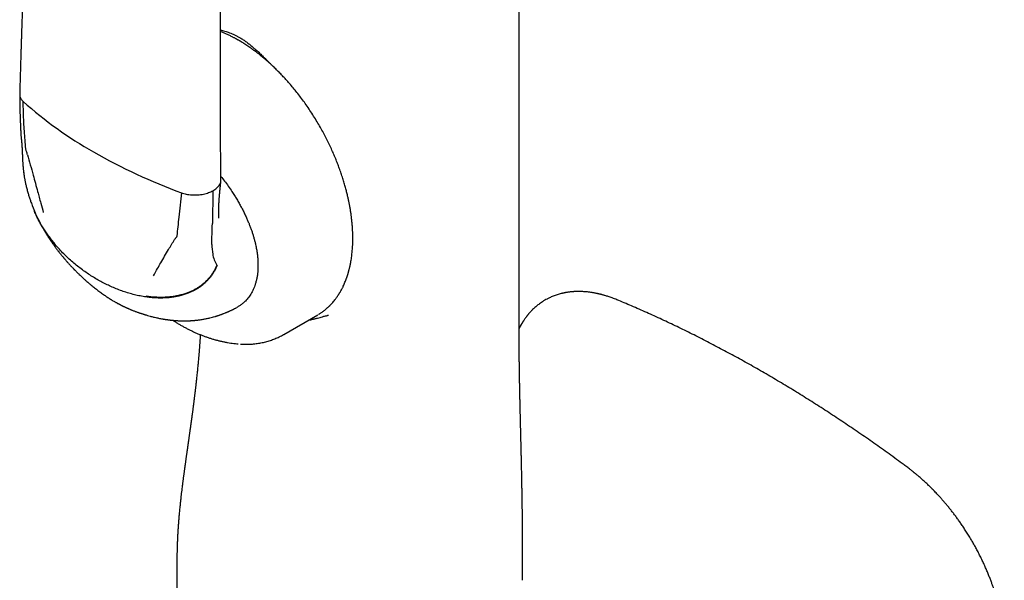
# Model space of a CAD drawing. Header units: millimetres. Extents: x 8 to 856, y 12 to 776.
# Tile 22 of 30: x 787 to 855, y 214 to 253. Entities that reach past the tile are written whole.
import ezdxf

# ---------------------------------------------------------------- set-up
doc = ezdxf.new("R2010")
doc.units = ezdxf.units.MM

msp = doc.modelspace()

# ---------------------------------------------------------------- linework, layer by layer
at = {"color": 7, "linetype": 'Continuous', "lineweight": 30}
for p, q in [((787.355, 244.968), (787.355, 244.962)), ((787.543, 242.436), (787.541, 242.452)), ((800.539, 241.209), (800.498, 238.95)), ((800.471, 237.512), (800.494, 238.744)), ((800.494, 238.744), (800.498, 238.95)), ((805.402, 231.338), (807.735, 232.685)), ((807.086, 232.31), (807.237, 232.346)), ((802.269, 230.689), (802.274, 230.689)), ((798.065, 214.619), (798.065, 212.575))]:
    msp.add_line(p, q, dxfattribs=at)
at = {"color": 7, "linetype": 'Continuous', "lineweight": 30, "flags": 128}
msp.add_lwpolyline([(821.567, 234.088), (821.567, 278.468), (821.567, 331.583)], dxfattribs=at)
at = {"color": 7, "linetype": 'Continuous', "lineweight": 30}
for centre, radius, start, end in [((806.253, 268.327), 28.14, 228.23124, 240.36182), ((811.902, 278.108), 39.435, 240.25704, 249.94009), ((803.78, 237.433), 3.31, 178.63331, 189.98337), ((802.642, 237.211), 2.151, 189.43079, 211.20156)]:
    msp.add_arc(centre, radius, start, end, dxfattribs=at)
for points, knots in [([(788.033, 267.14), (788.025, 266.998), (788.011, 266.719), (787.99, 266.309), (787.97, 265.915), (787.951, 265.54), (787.933, 265.183), (787.916, 264.844), (787.901, 264.532), (787.887, 264.246), (787.874, 263.984), (787.862, 263.738), (787.851, 263.507), (787.841, 263.292), (787.832, 263.092), (787.823, 262.907), (787.815, 262.731), (787.807, 262.559), (787.799, 262.387), (787.791, 262.214), (787.773, 261.823), (787.745, 261.203), (787.708, 260.352), (787.671, 259.491), (787.635, 258.627), (787.605, 257.888), (787.58, 257.273), (787.561, 256.781), (787.542, 256.29), (787.523, 255.8), (787.506, 255.319), (787.489, 254.853), (787.472, 254.405), (787.457, 253.972), (787.446, 253.645), (787.438, 253.417), (787.433, 253.278), (787.428, 253.128), (787.422, 252.966), (787.417, 252.792), (787.41, 252.605), (787.403, 252.399), (787.396, 252.173), (787.388, 251.926), (787.379, 251.664), (787.371, 251.387), (787.361, 251.096), (787.352, 250.79), (787.342, 250.469), (787.332, 250.133), (787.321, 249.783), (787.311, 249.42), (787.3, 249.046), (787.289, 248.659), (787.278, 248.258), (787.27, 247.986), (787.266, 247.848)], [0, 0, 0, 0, 0.021836, 0.043073, 0.063363, 0.082707, 0.101103, 0.118554, 0.135058, 0.149355, 0.162856, 0.175562, 0.187473, 0.198588, 0.208908, 0.218432, 0.227304, 0.236145, 0.245027, 0.25395, 0.262914, 0.305727, 0.350088, 0.394792, 0.439496, 0.484199, 0.509688, 0.535177, 0.560666, 0.586155, 0.611439, 0.635507, 0.658784, 0.68127, 0.702964, 0.709746, 0.7169, 0.72469, 0.733115, 0.742176, 0.751872, 0.762205, 0.774305, 0.787174, 0.800813, 0.81522, 0.830397, 0.846344, 0.863059, 0.880544, 0.898798, 0.917821, 0.937253, 0.957426, 0.978342, 1, 1, 1, 1]), ([(801.085, 241.939), (801.083, 242.075), (801.081, 242.342), (801.077, 242.735), (801.074, 243.111), (801.071, 243.471), (801.068, 243.815), (801.066, 244.142), (801.064, 244.453), (801.062, 244.752), (801.06, 245.038), (801.059, 245.311), (801.057, 245.566), (801.056, 245.803), (801.055, 246.022), (801.054, 246.295), (801.053, 246.63), (801.051, 247.034), (801.05, 247.442), (801.049, 247.855), (801.048, 248.445), (801.047, 249.214), (801.047, 250.159), (801.049, 251.105), (801.051, 252.004), (801.054, 252.856), (801.058, 253.66), (801.063, 254.465), (801.069, 255.271), (801.075, 256.079), (801.082, 256.825), (801.089, 257.509), (801.095, 258.005), (801.099, 258.379), (801.102, 258.631), (801.105, 258.893), (801.109, 259.171), (801.112, 259.468), (801.117, 259.784), (801.121, 260.117), (801.126, 260.468), (801.131, 260.836), (801.137, 261.221), (801.141, 261.483), (801.143, 261.617)], [0, 0, 0, 0, 0.020922, 0.041004, 0.060245, 0.078646, 0.096208, 0.112929, 0.128809, 0.14385, 0.158705, 0.172638, 0.18565, 0.197738, 0.208905, 0.21915, 0.239573, 0.260158, 0.280962, 0.301985, 0.323227, 0.371252, 0.419378, 0.467503, 0.515629, 0.556462, 0.597296, 0.638129, 0.678963, 0.719796, 0.761097, 0.792198, 0.823785, 0.836327, 0.848946, 0.862078, 0.876042, 0.89115, 0.907125, 0.923966, 0.941674, 0.960249, 0.979691, 1, 1, 1, 1]), ([(801.052, 252.237), (801.097, 252.227), (801.198, 252.204), (801.352, 252.162), (801.514, 252.114), (801.678, 252.058), (801.846, 251.992), (802.019, 251.916), (802.189, 251.833), (802.302, 251.77), (802.357, 251.739)], [0, 0, 0, 0, 0.105956, 0.236836, 0.36197, 0.481483, 0.615166, 0.746187, 0.874373, 1, 1, 1, 1]), ([(807.792, 232.719), (807.804, 232.726), (807.837, 232.747), (807.89, 232.78), (807.957, 232.823), (808.037, 232.878), (808.125, 232.941), (808.22, 233.014), (808.302, 233.081), (808.367, 233.138), (808.413, 233.179), (808.452, 233.215), (808.485, 233.245), (808.511, 233.27), (808.532, 233.291), (808.553, 233.311), (808.579, 233.337), (808.611, 233.37), (808.649, 233.409), (808.688, 233.451), (808.727, 233.494), (808.785, 233.56), (808.86, 233.648), (808.94, 233.75), (809.005, 233.837), (809.056, 233.908), (809.099, 233.971), (809.135, 234.025), (809.161, 234.065), (809.179, 234.093), (809.191, 234.112), (809.203, 234.131), (809.219, 234.156), (809.238, 234.188), (809.262, 234.228), (809.289, 234.274), (809.338, 234.36), (809.407, 234.487), (809.504, 234.684), (809.608, 234.918), (809.687, 235.124), (809.737, 235.266), (809.76, 235.336), (809.781, 235.4), (809.798, 235.456), (809.813, 235.503), (809.825, 235.543), (809.836, 235.582), (809.849, 235.627), (809.864, 235.681), (809.881, 235.747), (809.901, 235.822), (809.921, 235.905), (809.951, 236.037), (809.988, 236.213), (810.025, 236.423), (810.055, 236.615), (810.077, 236.789), (810.095, 236.953), (810.11, 237.111), (810.12, 237.25), (810.128, 237.369), (810.133, 237.47), (810.137, 237.569), (810.14, 237.668), (810.142, 237.764), (810.143, 237.846), (810.143, 237.911), (810.143, 237.959), (810.143, 237.997), (810.143, 238.032), (810.142, 238.069), (810.142, 238.112), (810.141, 238.169), (810.139, 238.243), (810.136, 238.335), (810.132, 238.44), (810.123, 238.613), (810.107, 238.849), (810.079, 239.141), (810.047, 239.417), (810.012, 239.676), (809.974, 239.919), (809.932, 240.156), (809.888, 240.386), (809.84, 240.615), (809.785, 240.86), (809.72, 241.129), (809.643, 241.423), (809.554, 241.734), (809.455, 242.061), (809.342, 242.403), (809.223, 242.741), (809.097, 243.076), (808.966, 243.404), (808.824, 243.742), (808.669, 244.089), (808.501, 244.446), (808.32, 244.811), (808.125, 245.183), (807.916, 245.562), (807.692, 245.946), (807.453, 246.335), (807.203, 246.721), (806.946, 247.096), (806.689, 247.453), (806.432, 247.793), (806.178, 248.114), (805.926, 248.418), (805.678, 248.704), (805.434, 248.973), (805.195, 249.225), (804.962, 249.461), (804.727, 249.691), (804.49, 249.911), (804.253, 250.123), (804.026, 250.318), (803.808, 250.496), (803.601, 250.659), (803.405, 250.808), (803.23, 250.935), (803.075, 251.044), (802.937, 251.138), (802.801, 251.228), (802.669, 251.314), (802.539, 251.395), (802.413, 251.471), (802.319, 251.526), (802.257, 251.562), (802.224, 251.58), (802.191, 251.599), (802.152, 251.621), (802.104, 251.648), (802.044, 251.68), (801.973, 251.719), (801.89, 251.762), (801.757, 251.83), (801.583, 251.916), (801.374, 252.012), (801.198, 252.087), (801.092, 252.13), (801.052, 252.146)], [0, 0, 0, 0, 0.00216, 0.006001, 0.011228, 0.016719, 0.023592, 0.03083, 0.038433, 0.042643, 0.046336, 0.049509, 0.052161, 0.054294, 0.05592, 0.057395, 0.059486, 0.062193, 0.065485, 0.068874, 0.072192, 0.075438, 0.083999, 0.092023, 0.097425, 0.102436, 0.106749, 0.110347, 0.113231, 0.11467, 0.11583, 0.116959, 0.118555, 0.120633, 0.123193, 0.126224, 0.129414, 0.13952, 0.149751, 0.164809, 0.180094, 0.184135, 0.188011, 0.191428, 0.194383, 0.196876, 0.198906, 0.200697, 0.203012, 0.20585, 0.209213, 0.2131, 0.217436, 0.221747, 0.233049, 0.243539, 0.252373, 0.260536, 0.26805, 0.275281, 0.282368, 0.286931, 0.291432, 0.295871, 0.30025, 0.304566, 0.30852, 0.311061, 0.313133, 0.314737, 0.316067, 0.317651, 0.319517, 0.321667, 0.325084, 0.329036, 0.333523, 0.338544, 0.351102, 0.363272, 0.375049, 0.385233, 0.395105, 0.404665, 0.413913, 0.42289, 0.432148, 0.443225, 0.454895, 0.467157, 0.480011, 0.493458, 0.507496, 0.520002, 0.532942, 0.546318, 0.560129, 0.574376, 0.589059, 0.604177, 0.619731, 0.635722, 0.652148, 0.668931, 0.68539, 0.701371, 0.716875, 0.731902, 0.746452, 0.760524, 0.774119, 0.787236, 0.799876, 0.812039, 0.825094, 0.83755, 0.849408, 0.860666, 0.871325, 0.881385, 0.89085, 0.898017, 0.905033, 0.911897, 0.91861, 0.925171, 0.93158, 0.937616, 0.939345, 0.940997, 0.942571, 0.944393, 0.946829, 0.94982, 0.953404, 0.957582, 0.962295, 0.973398, 0.983925, 0.993875, 1, 1, 1, 1]), ([(802.357, 251.739), (802.427, 251.698), (802.568, 251.613), (802.782, 251.466), (802.992, 251.309), (803.166, 251.169), (803.303, 251.053), (803.41, 250.96), (803.52, 250.861), (803.629, 250.762), (803.731, 250.666), (803.832, 250.569), (803.939, 250.466), (804.057, 250.349), (804.148, 250.259), (804.21, 250.197), (804.239, 250.168), (804.268, 250.138), (804.298, 250.108), (804.323, 250.083), (804.348, 250.058), (804.379, 250.026), (804.42, 249.985), (804.465, 249.939), (804.5, 249.903), (804.522, 249.88), (804.529, 249.874)], [0, 0, 0, 0, 0.092882, 0.188122, 0.286028, 0.37636, 0.424303, 0.47365, 0.52442, 0.57663, 0.624144, 0.667133, 0.718979, 0.774739, 0.83442, 0.848076, 0.861923, 0.875959, 0.890185, 0.904602, 0.910497, 0.92617, 0.949324, 0.968365, 0.99056, 1, 1, 1, 1]), ([(787.266, 247.833), (787.266, 247.76), (787.266, 247.619), (787.268, 247.416), (787.27, 247.228), (787.273, 247.057), (787.276, 246.902), (787.28, 246.763), (787.283, 246.645), (787.286, 246.545), (787.288, 246.463), (787.29, 246.393), (787.292, 246.336), (787.294, 246.29), (787.295, 246.257), (787.296, 246.235), (787.297, 246.214), (787.298, 246.186), (787.3, 246.145), (787.302, 246.091), (787.304, 246.023), (787.308, 245.941), (787.312, 245.844), (787.317, 245.732), (787.323, 245.606), (787.329, 245.466), (787.337, 245.312), (787.346, 245.144), (787.352, 245.028), (787.355, 244.968)], [0, 0, 0, 0, 0.074916, 0.144463, 0.2086, 0.267298, 0.320536, 0.3683, 0.410582, 0.443079, 0.471375, 0.49547, 0.515366, 0.531065, 0.542567, 0.549875, 0.554617, 0.564477, 0.578851, 0.597726, 0.621495, 0.650599, 0.685002, 0.724664, 0.769536, 0.819567, 0.874698, 0.934865, 1, 1, 1, 1]), ([(787.267, 247.848), (787.268, 247.813), (787.269, 247.741), (787.299, 247.633), (787.35, 247.528), (787.418, 247.429), (787.479, 247.368), (787.508, 247.338)], [0, 0, 0, 0, 0.198305, 0.40751, 0.611412, 0.809129, 1, 1, 1, 1]), ([(787.685, 244.09), (787.666, 244.291), (787.629, 244.693), (787.586, 245.298), (787.55, 245.941), (787.522, 246.621), (787.513, 247.1), (787.508, 247.338)], [0, 0, 0, 0, 0.185902, 0.372946, 0.560808, 0.781112, 1, 1, 1, 1]), ([(787.355, 244.966), (787.357, 244.944), (787.359, 244.904), (787.364, 244.85), (787.369, 244.81), (787.372, 244.782), (787.375, 244.763), (787.377, 244.746), (787.379, 244.734), (787.38, 244.725), (787.381, 244.719), (787.382, 244.716), (787.382, 244.715), (787.382, 244.715), (787.382, 244.715)], [0, 0, 0, 0, 0.248079, 0.453181, 0.613131, 0.702254, 0.771655, 0.833034, 0.888403, 0.914699, 0.940253, 0.965869, 0.995281, 1, 1, 1, 1]), ([(787.381, 244.723), (787.381, 244.723), (787.381, 244.717), (787.383, 244.699), (787.385, 244.681), (787.386, 244.671)], [0, 0, 0, 0, 0.0634092, 0.4450229, 1, 1, 1, 1]), ([(787.386, 244.671), (787.387, 244.66), (787.389, 244.641), (787.391, 244.618), (787.393, 244.601), (787.394, 244.586), (787.396, 244.565), (787.399, 244.538), (787.401, 244.507), (787.404, 244.479), (787.406, 244.452), (787.408, 244.424), (787.41, 244.391), (787.413, 244.356), (787.416, 244.318), (787.419, 244.277), (787.421, 244.234), (787.424, 244.196), (787.426, 244.166), (787.427, 244.136), (787.429, 244.1), (787.432, 244.061), (787.434, 244.021), (787.436, 243.983), (787.437, 243.947), (787.439, 243.912), (787.441, 243.879), (787.442, 243.847), (787.443, 243.818), (787.445, 243.789), (787.446, 243.754), (787.447, 243.721), (787.448, 243.693), (787.449, 243.672), (787.45, 243.649), (787.451, 243.618), (787.452, 243.575), (787.453, 243.543), (787.454, 243.524)], [0, 0, 0, 0, 0.031515, 0.054173, 0.068421, 0.08141, 0.096021, 0.127492, 0.158105, 0.182844, 0.204508, 0.230861, 0.260168, 0.294502, 0.323753, 0.36045, 0.404449, 0.43724, 0.462051, 0.483204, 0.513929, 0.556554, 0.583769, 0.616972, 0.650724, 0.675963, 0.706686, 0.733831, 0.757174, 0.778871, 0.807642, 0.843412, 0.863354, 0.877991, 0.894061, 0.919826, 0.955193, 1, 1, 1, 1]), ([(787.454, 243.525), (787.455, 243.495), (787.457, 243.44), (787.46, 243.365), (787.463, 243.304), (787.466, 243.253), (787.469, 243.195), (787.474, 243.124), (787.479, 243.05), (787.484, 242.985), (787.489, 242.93), (787.494, 242.875), (787.499, 242.816), (787.506, 242.747), (787.514, 242.664), (787.526, 242.563), (787.535, 242.49), (787.54, 242.45)], [0, 0, 0, 0, 0.084985, 0.15537, 0.210946, 0.25634, 0.298739, 0.374277, 0.454861, 0.505453, 0.556871, 0.608022, 0.659152, 0.720496, 0.797592, 0.890672, 1, 1, 1, 1]), ([(787.8, 243.679), (787.79, 243.718), (787.768, 243.795), (787.74, 243.893), (787.71, 243.972), (787.692, 244.034), (787.687, 244.071), (787.685, 244.09)], [0, 0, 0, 0, 0.279156, 0.56034, 0.711116, 0.856562, 1, 1, 1, 1]), ([(787.8, 243.679), (787.866, 243.447), (787.998, 242.981), (788.18, 242.327), (788.348, 241.716), (788.448, 241.34), (788.499, 241.15)], [0, 0, 0, 0, 0.27496, 0.553582, 0.775368, 1, 1, 1, 1]), ([(787.541, 242.439), (787.544, 242.417), (787.549, 242.379), (787.556, 242.33), (787.561, 242.293), (787.566, 242.261), (787.571, 242.228), (787.58, 242.175), (787.592, 242.099), (787.609, 242.005), (787.626, 241.916), (787.641, 241.836), (787.657, 241.76), (787.677, 241.668), (787.702, 241.557), (787.734, 241.424), (787.77, 241.287), (787.818, 241.111), (787.88, 240.901), (787.957, 240.663), (788.046, 240.405), (788.117, 240.214), (788.166, 240.088), (788.181, 240.049), (788.197, 240.01), (788.216, 239.962), (788.242, 239.898), (788.262, 239.849), (788.274, 239.821)], [0, 0, 0, 0, 0.024577, 0.042974, 0.055364, 0.066696, 0.078832, 0.092077, 0.127398, 0.164967, 0.197996, 0.228725, 0.25601, 0.283615, 0.333232, 0.382836, 0.434291, 0.489922, 0.58318, 0.674545, 0.764366, 0.88087, 0.895971, 0.910947, 0.925719, 0.942278, 0.966835, 1, 1, 1, 1]), ([(801.082, 242.192), (801.165, 242.087), (801.34, 241.867), (801.593, 241.519), (801.82, 241.188), (802.014, 240.889), (802.176, 240.624), (802.331, 240.358), (802.478, 240.091), (802.617, 239.823), (802.748, 239.554), (802.865, 239.299), (802.968, 239.059), (803.059, 238.834), (803.143, 238.61), (803.221, 238.387), (803.292, 238.166), (803.356, 237.946), (803.414, 237.728), (803.474, 237.476), (803.531, 237.193), (803.58, 236.881), (803.613, 236.576), (803.632, 236.278), (803.631, 236.086), (803.631, 235.99)], [0, 0, 0, 0, 0.057964, 0.12126, 0.184026, 0.228362, 0.272103, 0.315318, 0.358074, 0.400445, 0.442503, 0.484324, 0.519255, 0.553809, 0.588034, 0.62198, 0.6557, 0.689245, 0.722669, 0.756026, 0.805379, 0.854261, 0.902863, 0.951378, 1, 1, 1, 1]), ([(800.539, 241.209), (800.583, 241.235), (800.671, 241.286), (800.785, 241.374), (800.886, 241.47), (800.969, 241.573), (801.032, 241.683), (801.056, 241.758), (801.068, 241.796)], [0, 0, 0, 0, 0.158224, 0.32128, 0.488173, 0.657761, 0.828797, 1, 1, 1, 1]), ([(800.945, 239.333), (800.944, 239.348), (800.943, 239.374), (800.942, 239.41), (800.941, 239.437), (800.941, 239.459), (800.94, 239.479), (800.94, 239.499), (800.939, 239.536), (800.939, 239.591), (800.938, 239.672), (800.938, 239.761), (800.938, 239.853), (800.94, 239.93), (800.941, 239.995), (800.942, 240.051), (800.944, 240.115), (800.946, 240.185), (800.948, 240.25), (800.95, 240.303), (800.952, 240.342), (800.953, 240.375), (800.955, 240.405), (800.956, 240.435), (800.959, 240.479), (800.962, 240.54), (800.967, 240.614), (800.972, 240.689), (800.977, 240.759), (800.982, 240.825), (800.987, 240.883), (800.993, 240.939), (800.998, 240.993), (801.004, 241.059), (801.01, 241.127), (801.016, 241.189), (801.022, 241.248), (801.028, 241.308), (801.034, 241.369), (801.039, 241.422), (801.043, 241.468), (801.047, 241.511), (801.052, 241.56), (801.058, 241.62), (801.065, 241.694), (801.073, 241.783), (801.079, 241.847), (801.082, 241.882)], [0, 0, 0, 0, 0.024251, 0.043057, 0.056275, 0.066078, 0.076009, 0.086112, 0.096592, 0.128289, 0.163085, 0.20524, 0.246695, 0.283568, 0.303807, 0.326382, 0.35204, 0.380761, 0.41136, 0.429108, 0.444561, 0.457722, 0.468597, 0.479377, 0.493613, 0.519137, 0.549144, 0.577264, 0.603083, 0.626593, 0.647547, 0.665973, 0.687958, 0.711203, 0.736048, 0.758243, 0.775488, 0.796881, 0.820253, 0.839134, 0.853263, 0.867853, 0.884678, 0.904953, 0.930984, 0.962785, 1, 1, 1, 1]), ([(801.068, 241.796), (801.076, 241.834), (801.087, 241.882), (801.083, 241.929), (801.082, 241.939)], [0, 0, 0, 0, 0.801133, 1, 1, 1, 1]), ([(788.499, 241.15), (788.534, 241.018), (788.605, 240.753), (788.735, 240.276), (788.83, 239.931), (788.889, 239.718)], [0, 0, 0, 0, 0.275254, 0.554259, 1, 1, 1, 1]), ([(798.375, 241.065), (798.342, 240.784), (798.277, 240.219), (798.196, 239.445), (798.123, 238.738), (798.078, 238.314), (798.056, 238.103)], [0, 0, 0, 0, 0.278828, 0.559967, 0.780782, 1, 1, 1, 1]), ([(798.375, 241.065), (798.427, 241.048), (798.533, 241.012), (798.707, 240.972), (798.892, 240.941), (799.086, 240.922), (799.287, 240.915), (799.421, 240.921), (799.489, 240.924)], [0, 0, 0, 0, 0.155006, 0.315573, 0.481162, 0.651058, 0.824361, 1, 1, 1, 1]), ([(799.489, 240.924), (799.556, 240.93), (799.691, 240.942), (799.885, 240.975), (800.07, 241.019), (800.242, 241.074), (800.4, 241.137), (800.494, 241.185), (800.539, 241.209)], [0, 0, 0, 0, 0.171203, 0.342239, 0.511827, 0.67872, 0.841776, 1, 1, 1, 1]), ([(788.253, 239.871), (788.258, 239.858), (788.27, 239.829), (788.292, 239.777), (788.309, 239.737), (788.318, 239.715)], [0, 0, 0, 0, 0.237736, 0.569882, 1, 1, 1, 1]), ([(789.673, 237.578), (789.601, 237.665), (789.457, 237.838), (789.252, 238.108), (789.058, 238.382), (788.875, 238.661), (788.705, 238.944), (788.548, 239.23), (788.41, 239.511), (788.319, 239.708), (788.279, 239.81), (788.274, 239.822)], [0, 0, 0, 0, 0.131634, 0.261904, 0.390448, 0.516916, 0.640977, 0.762329, 0.880702, 0.9864, 1, 1, 1, 1]), ([(789.708, 237.505), (789.634, 237.594), (789.487, 237.771), (789.278, 238.046), (789.081, 238.326), (788.895, 238.611), (788.723, 238.899), (788.565, 239.189), (788.429, 239.461), (788.352, 239.639), (788.318, 239.717)], [0, 0, 0, 0, 0.136387, 0.271019, 0.403541, 0.533621, 0.660955, 0.785268, 0.906327, 1, 1, 1, 1]), ([(788.444, 239.437), (788.458, 239.408), (788.483, 239.355), (788.517, 239.285), (788.545, 239.228), (788.568, 239.184), (788.586, 239.148), (788.605, 239.11), (788.631, 239.061), (788.665, 238.995), (788.703, 238.923), (788.74, 238.855), (788.77, 238.801), (788.796, 238.754), (788.824, 238.703), (788.857, 238.645), (788.891, 238.586), (788.922, 238.532), (788.95, 238.484), (788.974, 238.444), (788.998, 238.403), (789.026, 238.356), (789.059, 238.303), (789.091, 238.25), (789.12, 238.203), (789.149, 238.157), (789.181, 238.107), (789.214, 238.054), (789.246, 238.006), (789.271, 237.966), (789.295, 237.93), (789.322, 237.889), (789.355, 237.839), (789.39, 237.788), (789.421, 237.741), (789.449, 237.7), (789.475, 237.663), (789.501, 237.625), (789.531, 237.582), (789.566, 237.533), (789.606, 237.477), (789.645, 237.422), (789.681, 237.374), (789.716, 237.325), (789.756, 237.271), (789.802, 237.21), (789.849, 237.148), (789.89, 237.094), (789.928, 237.045), (789.966, 236.996), (790.012, 236.938), (790.069, 236.866), (790.112, 236.813), (790.135, 236.785)], [0, 0, 0, 0, 0.030682, 0.055638, 0.074976, 0.090424, 0.102604, 0.112964, 0.131824, 0.154659, 0.184108, 0.209305, 0.228342, 0.242309, 0.260551, 0.283372, 0.305286, 0.325373, 0.343007, 0.357574, 0.370165, 0.387544, 0.409769, 0.429795, 0.446465, 0.462515, 0.481329, 0.502704, 0.521678, 0.536175, 0.547541, 0.562694, 0.583181, 0.604102, 0.621967, 0.636793, 0.650787, 0.665301, 0.680345, 0.700709, 0.723049, 0.745714, 0.764773, 0.780558, 0.803132, 0.82868, 0.852811, 0.877135, 0.893949, 0.91224, 0.935485, 0.964733, 1, 1, 1, 1]), ([(798.056, 238.103), (798.052, 238.083), (798.044, 238.043), (798.004, 238.004), (797.966, 237.96), (797.933, 237.905), (797.91, 237.868), (797.899, 237.85)], [0, 0, 0, 0, 0.182398, 0.370964, 0.560891, 0.780534, 1, 1, 1, 1]), ([(792.581, 235.117), (792.469, 235.184), (792.241, 235.318), (791.905, 235.538), (791.569, 235.775), (791.236, 236.028), (790.91, 236.297), (790.593, 236.579), (790.287, 236.874), (789.99, 237.181), (789.802, 237.397), (789.708, 237.505)], [0, 0, 0, 0, 0.107508, 0.217044, 0.328272, 0.440816, 0.554266, 0.666144, 0.77803, 0.889469, 1, 1, 1, 1]), ([(796.958, 236.267), (797.045, 236.42), (797.22, 236.723), (797.465, 237.137), (797.691, 237.511), (797.83, 237.737), (797.899, 237.85)], [0, 0, 0, 0, 0.2853905, 0.5663081, 0.7842528, 1, 1, 1, 1]), ([(790.135, 236.785), (790.155, 236.76), (790.191, 236.716), (790.242, 236.654), (790.285, 236.603), (790.32, 236.562), (790.359, 236.515), (790.405, 236.462), (790.452, 236.407), (790.496, 236.357), (790.539, 236.309), (790.587, 236.254), (790.642, 236.194), (790.702, 236.127), (790.744, 236.082), (790.765, 236.059)], [0, 0, 0, 0, 0.097336, 0.180172, 0.248455, 0.302346, 0.350078, 0.438498, 0.519817, 0.57719, 0.64279, 0.721951, 0.811352, 0.903588, 1, 1, 1, 1]), ([(790.764, 236.06), (790.79, 236.032), (790.837, 235.983), (790.899, 235.917), (790.946, 235.868), (790.984, 235.828), (791.038, 235.773), (791.104, 235.706), (791.191, 235.619), (791.274, 235.538), (791.371, 235.444), (791.469, 235.351), (791.576, 235.251), (791.669, 235.166), (791.757, 235.087), (791.842, 235.012), (791.928, 234.936), (792.02, 234.857), (792.1, 234.788), (792.192, 234.711), (792.29, 234.631), (792.407, 234.536), (792.523, 234.444), (792.647, 234.348), (792.767, 234.258), (792.888, 234.17), (792.978, 234.106), (793.046, 234.059), (793.101, 234.021), (793.164, 233.978), (793.226, 233.937), (793.282, 233.9), (793.335, 233.866), (793.386, 233.833), (793.432, 233.804), (793.468, 233.781), (793.504, 233.759), (793.547, 233.732), (793.605, 233.697), (793.68, 233.653), (793.736, 233.62), (793.767, 233.602)], [0, 0, 0, 0, 0.028833, 0.051768, 0.068813, 0.081394, 0.09378, 0.127651, 0.15418, 0.187475, 0.216907, 0.258313, 0.291524, 0.329795, 0.356229, 0.382976, 0.418008, 0.444945, 0.477418, 0.500196, 0.538201, 0.575871, 0.61792, 0.652625, 0.695448, 0.7331, 0.766557, 0.780583, 0.796601, 0.817415, 0.839469, 0.853723, 0.868352, 0.887814, 0.900786, 0.91024, 0.92034, 0.933052, 0.949781, 0.972119, 1, 1, 1, 1]), ([(800.817, 236.074), (800.789, 236.009), (800.733, 235.877), (800.634, 235.687), (800.521, 235.502), (800.395, 235.322), (800.255, 235.148), (800.101, 234.982), (799.938, 234.829), (799.767, 234.688), (799.589, 234.56), (799.4, 234.441), (799.199, 234.331), (798.988, 234.23), (798.752, 234.135), (798.488, 234.046), (798.197, 233.97), (797.894, 233.91), (797.581, 233.867), (797.26, 233.842), (796.934, 233.834), (796.604, 233.843), (796.269, 233.867), (796.045, 233.897), (795.933, 233.912)], [0, 0, 0, 0, 0.031843, 0.06435, 0.097637, 0.131828, 0.167044, 0.203405, 0.241023, 0.276698, 0.313582, 0.351729, 0.391183, 0.431971, 0.474106, 0.52644, 0.580674, 0.636744, 0.694555, 0.753982, 0.81378, 0.874835, 0.936972, 1, 1, 1, 1]), ([(800.802, 236.097), (800.774, 236.031), (800.717, 235.899), (800.615, 235.708), (800.501, 235.522), (800.373, 235.342), (800.232, 235.17), (800.077, 235.005), (799.913, 234.853), (799.742, 234.713), (799.564, 234.586), (799.375, 234.469), (799.175, 234.361), (798.964, 234.263), (798.728, 234.17), (798.466, 234.084), (798.176, 234.009), (797.875, 233.95), (797.565, 233.91), (797.248, 233.886), (796.926, 233.88), (796.602, 233.89), (796.273, 233.914), (796.054, 233.944), (795.944, 233.958)], [0, 0, 0, 0, 0.032394, 0.065393, 0.099118, 0.133692, 0.169231, 0.205847, 0.243637, 0.279396, 0.316366, 0.354612, 0.394171, 0.435063, 0.477289, 0.529694, 0.58394, 0.639937, 0.697575, 0.756707, 0.816073, 0.876539, 0.937915, 1, 1, 1, 1]), ([(796.446, 235.356), (796.541, 235.527), (796.709, 235.83), (796.882, 236.135), (796.958, 236.267)], [0, 0, 0, 0, 0.565774, 1, 1, 1, 1]), ([(803.631, 235.99), (803.628, 235.902), (803.622, 235.726), (803.597, 235.473), (803.565, 235.271), (803.534, 235.118), (803.508, 235.008), (803.479, 234.9), (803.448, 234.795), (803.404, 234.665), (803.347, 234.515), (803.271, 234.348), (803.187, 234.189), (803.094, 234.038), (802.994, 233.895), (802.884, 233.76), (802.758, 233.624), (802.614, 233.489), (802.451, 233.361), (802.303, 233.261), (802.208, 233.209), (802.173, 233.191)], [0, 0, 0, 0, 0.065628, 0.131119, 0.196703, 0.227722, 0.258835, 0.290067, 0.321439, 0.352976, 0.40808, 0.463342, 0.51888, 0.574807, 0.631236, 0.688277, 0.746036, 0.816592, 0.887663, 0.95942, 1, 1, 1, 1]), ([(795.933, 233.912), (795.801, 233.933), (795.538, 233.975), (795.145, 234.064), (794.755, 234.17), (794.369, 234.294), (793.991, 234.434), (793.623, 234.587), (793.266, 234.752), (792.918, 234.927), (792.693, 235.054), (792.581, 235.117)], [0, 0, 0, 0, 0.11255, 0.226033, 0.339962, 0.453858, 0.567257, 0.677723, 0.786899, 0.894431, 1, 1, 1, 1]), ([(821.797, 214.455), (821.797, 214.578), (821.797, 214.828), (821.797, 215.21), (821.797, 215.598), (821.798, 215.984), (821.798, 216.318), (821.798, 216.6), (821.798, 216.833), (821.798, 217.062), (821.797, 217.292), (821.797, 217.53), (821.796, 217.757), (821.795, 217.974), (821.794, 218.178), (821.793, 218.389), (821.791, 218.608), (821.789, 218.834), (821.787, 219.067), (821.785, 219.3), (821.782, 219.538), (821.778, 219.774), (821.775, 220.006), (821.772, 220.186), (821.77, 220.319), (821.768, 220.41), (821.767, 220.491), (821.766, 220.56), (821.765, 220.61), (821.764, 220.644), (821.764, 220.67), (821.763, 220.699), (821.762, 220.738), (821.761, 220.791), (821.76, 220.854), (821.759, 220.928), (821.757, 221.01), (821.756, 221.097), (821.754, 221.186), (821.752, 221.311), (821.748, 221.47), (821.745, 221.663), (821.741, 221.854), (821.737, 222.018), (821.734, 222.153), (821.732, 222.256), (821.73, 222.346), (821.728, 222.424), (821.727, 222.492), (821.725, 222.552), (821.724, 222.611), (821.723, 222.675), (821.721, 222.747), (821.719, 222.829), (821.717, 222.928), (821.714, 223.043), (821.711, 223.176), (821.708, 223.293), (821.706, 223.39), (821.704, 223.465), (821.702, 223.542), (821.701, 223.616), (821.699, 223.679), (821.698, 223.728), (821.697, 223.765), (821.696, 223.797), (821.696, 223.833), (821.694, 223.881), (821.693, 223.956), (821.69, 224.05), (821.688, 224.154), (821.685, 224.261), (821.683, 224.367), (821.68, 224.47), (821.678, 224.56), (821.676, 224.638), (821.675, 224.701), (821.673, 224.752), (821.672, 224.792), (821.671, 224.834), (821.67, 224.887), (821.667, 225.013), (821.662, 225.21), (821.657, 225.409), (821.654, 225.547), (821.653, 225.617), (821.651, 225.677), (821.65, 225.731), (821.648, 225.788), (821.647, 225.855), (821.645, 225.93), (821.643, 226.013), (821.641, 226.101), (821.639, 226.182), (821.638, 226.252), (821.636, 226.307), (821.635, 226.351), (821.635, 226.387), (821.634, 226.422), (821.633, 226.465), (821.632, 226.519), (821.63, 226.583), (821.629, 226.651), (821.627, 226.719), (821.626, 226.784), (821.624, 226.848), (821.623, 226.907), (821.622, 226.962), (821.621, 227.011), (821.62, 227.054), (821.619, 227.091), (821.619, 227.124), (821.618, 227.157), (821.617, 227.195), (821.616, 227.242), (821.615, 227.296), (821.614, 227.35), (821.613, 227.403), (821.612, 227.453), (821.611, 227.512), (821.609, 227.578), (821.608, 227.647), (821.607, 227.699), (821.606, 227.737), (821.605, 227.77), (821.605, 227.814), (821.604, 227.87), (821.602, 227.932), (821.601, 227.993), (821.6, 228.05), (821.599, 228.11), (821.598, 228.173), (821.597, 228.236), (821.596, 228.288), (821.595, 228.33), (821.595, 228.368), (821.594, 228.409), (821.593, 228.459), (821.592, 228.513), (821.591, 228.567), (821.59, 228.618), (821.589, 228.677), (821.588, 228.743), (821.587, 228.812), (821.586, 228.869), (821.586, 228.921), (821.585, 228.983), (821.584, 229.061), (821.582, 229.148), (821.581, 229.234), (821.58, 229.313), (821.579, 229.378), (821.579, 229.429), (821.578, 229.468), (821.578, 229.508), (821.577, 229.556), (821.576, 229.614), (821.576, 229.678), (821.575, 229.745), (821.574, 229.813), (821.573, 229.881), (821.573, 229.943), (821.572, 229.994), (821.572, 230.032), (821.571, 230.062), (821.571, 230.094), (821.571, 230.135), (821.57, 230.187), (821.57, 230.245), (821.569, 230.306), (821.569, 230.366), (821.568, 230.42), (821.568, 230.466), (821.568, 230.504), (821.567, 230.543), (821.567, 230.59), (821.566, 230.647), (821.566, 230.71), (821.566, 230.775), (821.565, 230.836), (821.565, 230.894), (821.565, 230.95), (821.564, 231.001), (821.564, 231.043), (821.564, 231.081), (821.564, 231.119), (821.563, 231.165), (821.563, 231.222), (821.563, 231.285), (821.563, 231.35), (821.562, 231.412), (821.562, 231.471), (821.562, 231.527), (821.562, 231.578), (821.562, 231.623), (821.562, 231.664), (821.562, 231.707), (821.561, 231.756), (821.561, 231.814), (821.561, 231.88), (821.561, 231.953), (821.561, 232.032), (821.562, 232.108), (821.562, 232.17), (821.562, 232.221), (821.562, 232.272), (821.562, 232.337), (821.562, 232.416), (821.563, 232.5), (821.563, 232.579), (821.563, 232.647), (821.563, 232.705), (821.563, 232.753), (821.563, 232.791), (821.564, 232.822), (821.564, 232.854), (821.564, 232.897), (821.564, 232.952), (821.565, 233.012), (821.565, 233.069), (821.565, 233.116), (821.566, 233.16), (821.566, 233.203), (821.566, 233.264), (821.566, 233.344), (821.566, 233.427), (821.566, 233.5), (821.566, 233.562), (821.566, 233.611), (821.565, 233.642), (821.565, 233.659), (821.565, 233.665), (821.566, 233.67), (821.566, 233.673), (821.566, 233.683), (821.566, 233.695), (821.566, 233.706), (821.566, 233.72), (821.566, 233.739), (821.567, 233.766), (821.567, 233.797), (821.567, 233.833), (821.568, 233.87), (821.568, 233.911), (821.568, 233.959), (821.568, 234.016), (821.568, 234.066), (821.568, 234.105), (821.568, 234.13), (821.567, 234.152), (821.567, 234.168), (821.567, 234.176), (821.567, 234.177)], [0, 0, 0, 0, 0.0179364, 0.0364785, 0.0555458, 0.0742321, 0.092285, 0.1037623, 0.1149682, 0.1259029, 0.1367053, 0.1480507, 0.1600293, 0.1694288, 0.1791847, 0.189297, 0.1997658, 0.2105913, 0.2217736, 0.2331667, 0.244057, 0.2560715, 0.2672604, 0.2776239, 0.2822234, 0.2866395, 0.2907513, 0.2941121, 0.2966803, 0.2980957, 0.2990932, 0.3004135, 0.3023538, 0.3049143, 0.3080947, 0.3116613, 0.315779, 0.3201716, 0.3245405, 0.3288855, 0.3384983, 0.3479924, 0.3573678, 0.3666054, 0.3722824, 0.3773439, 0.3817898, 0.3856204, 0.388868, 0.3918588, 0.3945835, 0.3976967, 0.401298, 0.4053872, 0.4099645, 0.4159985, 0.422631, 0.4298612, 0.4334772, 0.4372259, 0.4411075, 0.4449947, 0.4483099, 0.4505817, 0.4524071, 0.4537923, 0.4554541, 0.4578819, 0.4610758, 0.4667485, 0.4720273, 0.4768959, 0.4828742, 0.48809, 0.492567, 0.496483, 0.4998754, 0.5021735, 0.5041482, 0.5059988, 0.5086284, 0.5121476, 0.5253391, 0.5386417, 0.5427491, 0.5464778, 0.5494957, 0.551967, 0.5548384, 0.5582613, 0.5622329, 0.5665498, 0.5710864, 0.5758429, 0.5790762, 0.5820186, 0.5843008, 0.5859305, 0.5875949, 0.5897412, 0.5926321, 0.5960945, 0.5997355, 0.6032612, 0.6066715, 0.6099666, 0.6131462, 0.6159595, 0.6185548, 0.6208187, 0.622751, 0.6243519, 0.6259684, 0.6279316, 0.6304447, 0.633403, 0.6362975, 0.6390607, 0.6416926, 0.6441933, 0.6484363, 0.6521096, 0.6551076, 0.6565992, 0.6581446, 0.6604557, 0.6635623, 0.6670289, 0.6702646, 0.6732659, 0.6760328, 0.6799072, 0.6832312, 0.6860308, 0.6883143, 0.6898834, 0.6920644, 0.6948573, 0.6978932, 0.7007683, 0.7034823, 0.7060353, 0.7102975, 0.7139877, 0.7170531, 0.7194376, 0.722422, 0.7270437, 0.7319339, 0.7365259, 0.7408199, 0.7446125, 0.7470757, 0.749084, 0.7509468, 0.7535141, 0.7568032, 0.7603243, 0.7639093, 0.7675957, 0.7713474, 0.7748368, 0.7777169, 0.7795525, 0.7810163, 0.7826046, 0.784652, 0.7876741, 0.7909157, 0.7941826, 0.7974748, 0.8005768, 0.8030113, 0.8047919, 0.80676, 0.8092936, 0.8123927, 0.8159699, 0.8195147, 0.8227513, 0.8258854, 0.828917, 0.831729, 0.8340109, 0.8358364, 0.8377242, 0.8401897, 0.8432332, 0.8468097, 0.8503978, 0.8536546, 0.8567887, 0.8598002, 0.8626256, 0.864966, 0.8671987, 0.8693931, 0.8721063, 0.8753384, 0.8790088, 0.8830397, 0.8874312, 0.8918468, 0.8953639, 0.8975943, 0.900007, 0.9033794, 0.9077117, 0.9122911, 0.9163767, 0.9199222, 0.9229277, 0.9254107, 0.9272926, 0.9290854, 0.930876, 0.933178, 0.9360939, 0.9394855, 0.9422633, 0.9444852, 0.9462065, 0.9480133, 0.9500923, 0.953951, 0.9581228, 0.9610738, 0.9641572, 0.9669265, 0.9687105, 0.9703205, 0.9718423, 0.97328, 0.9746715, 0.9763155, 0.9772679, 0.9782916, 0.979253, 0.9801727, 0.981111, 0.9825777, 0.9838883, 0.9854112, 0.9869199, 0.9891886, 0.9918923, 0.9952479, 0.9966767, 0.9980082, 0.9990441, 0.9998056, 1, 1, 1, 1]), ([(828.285, 233.717), (828.227, 233.74), (828.117, 233.784), (827.96, 233.844), (827.816, 233.895), (827.685, 233.939), (827.568, 233.976), (827.465, 234.007), (827.376, 234.033), (827.301, 234.053), (827.24, 234.07), (827.188, 234.083), (827.144, 234.094), (827.108, 234.103), (827.075, 234.111), (827.04, 234.119), (826.997, 234.129), (826.934, 234.143), (826.854, 234.16), (826.762, 234.178), (826.671, 234.194), (826.581, 234.209), (826.467, 234.227), (826.329, 234.245), (826.171, 234.262), (826.019, 234.274), (825.875, 234.282), (825.757, 234.285), (825.66, 234.286), (825.581, 234.286), (825.496, 234.284), (825.409, 234.281), (825.329, 234.277), (825.263, 234.272), (825.209, 234.268), (825.154, 234.263), (825.093, 234.257), (825.022, 234.249), (824.944, 234.239), (824.865, 234.227), (824.791, 234.215), (824.726, 234.203), (824.672, 234.193), (824.624, 234.183), (824.575, 234.173), (824.52, 234.16), (824.435, 234.139), (824.318, 234.108), (824.175, 234.065), (824.036, 234.018), (823.901, 233.967), (823.773, 233.914), (823.631, 233.849), (823.482, 233.774), (823.322, 233.684), (823.169, 233.59), (823.032, 233.497), (822.911, 233.408), (822.804, 233.323), (822.7, 233.235), (822.595, 233.141), (822.481, 233.032), (822.383, 232.931), (822.306, 232.846), (822.258, 232.792), (822.218, 232.745), (822.182, 232.702), (822.15, 232.663), (822.124, 232.631), (822.104, 232.605), (822.087, 232.583), (822.065, 232.554), (822.036, 232.516), (822.001, 232.468), (821.959, 232.409), (821.91, 232.339), (821.856, 232.258), (821.796, 232.165), (821.756, 232.098), (821.735, 232.063)], [0, 0, 0, 0, 0.021892, 0.04207, 0.060533, 0.077279, 0.092305, 0.10561, 0.117192, 0.126722, 0.13465, 0.141183, 0.146806, 0.151537, 0.155325, 0.159548, 0.165129, 0.172067, 0.184055, 0.196242, 0.208125, 0.219706, 0.231334, 0.25283, 0.274095, 0.294018, 0.313096, 0.33153, 0.341578, 0.352003, 0.363418, 0.375815, 0.38768, 0.395872, 0.403068, 0.40994, 0.418312, 0.428291, 0.439486, 0.450553, 0.461349, 0.470722, 0.47808, 0.484095, 0.491019, 0.498979, 0.507718, 0.527791, 0.549704, 0.57042, 0.589561, 0.610508, 0.62867, 0.655767, 0.680752, 0.7066, 0.731427, 0.751293, 0.769844, 0.789328, 0.808659, 0.829114, 0.855807, 0.867225, 0.877133, 0.885555, 0.893144, 0.900201, 0.906727, 0.910388, 0.913991, 0.918906, 0.925493, 0.933751, 0.943677, 0.955268, 0.968521, 0.983434, 1, 1, 1, 1]), ([(793.767, 233.602), (793.792, 233.587), (793.837, 233.561), (793.898, 233.528), (793.944, 233.502), (793.979, 233.483), (794.01, 233.466), (794.048, 233.446), (794.092, 233.422), (794.142, 233.396), (794.189, 233.372), (794.235, 233.348), (794.282, 233.324), (794.328, 233.301), (794.369, 233.282), (794.402, 233.265), (794.437, 233.248), (794.484, 233.226), (794.538, 233.201), (794.591, 233.177), (794.636, 233.156), (794.685, 233.134), (794.738, 233.111), (794.797, 233.085), (794.855, 233.061), (794.907, 233.039), (794.952, 233.021), (795.012, 232.997), (795.083, 232.969), (795.167, 232.937), (795.247, 232.907), (795.332, 232.876), (795.415, 232.846), (795.487, 232.821), (795.554, 232.799), (795.62, 232.777), (795.686, 232.755), (795.743, 232.737), (795.791, 232.722), (795.839, 232.707), (795.89, 232.691), (795.962, 232.669), (796.073, 232.637), (796.205, 232.601), (796.342, 232.564), (796.469, 232.533), (796.603, 232.501), (796.741, 232.47), (796.877, 232.442), (796.984, 232.422), (797.066, 232.407), (797.122, 232.397), (797.173, 232.389), (797.217, 232.381), (797.259, 232.375), (797.309, 232.367), (797.372, 232.358), (797.444, 232.348), (797.515, 232.339), (797.572, 232.332), (797.617, 232.327), (797.655, 232.322), (797.696, 232.318), (797.745, 232.313), (797.798, 232.308), (797.847, 232.303), (797.888, 232.3), (797.923, 232.297), (797.955, 232.295), (797.993, 232.292), (798.044, 232.289), (798.114, 232.284), (798.166, 232.282), (798.196, 232.28)], [0, 0, 0, 0, 0.018236, 0.032854, 0.043831, 0.051313, 0.058324, 0.066027, 0.078792, 0.09033, 0.10159, 0.11175, 0.123325, 0.135046, 0.14455, 0.151781, 0.158901, 0.168893, 0.184862, 0.196192, 0.205928, 0.216621, 0.229598, 0.242646, 0.257625, 0.269719, 0.278246, 0.288044, 0.310636, 0.327076, 0.345442, 0.365955, 0.386483, 0.403766, 0.416315, 0.432531, 0.449476, 0.462403, 0.471744, 0.482633, 0.495071, 0.507102, 0.532356, 0.570665, 0.596878, 0.62553, 0.656439, 0.686776, 0.716829, 0.745851, 0.757074, 0.77073, 0.782194, 0.790637, 0.799213, 0.809295, 0.823344, 0.839856, 0.855865, 0.868805, 0.877129, 0.884626, 0.892829, 0.903522, 0.916099, 0.926835, 0.935097, 0.942146, 0.949093, 0.955751, 0.966441, 0.981195, 1, 1, 1, 1]), ([(848.252, 222.191), (848.167, 222.254), (847.911, 222.445), (847.483, 222.759), (846.967, 223.133), (846.451, 223.503), (845.934, 223.868), (845.417, 224.23), (844.899, 224.588), (844.381, 224.941), (843.862, 225.29), (843.343, 225.635), (842.824, 225.976), (842.304, 226.313), (841.784, 226.645), (841.264, 226.973), (840.744, 227.297), (840.223, 227.616), (839.702, 227.931), (839.181, 228.242), (838.66, 228.548), (838.139, 228.85), (837.618, 229.147), (837.096, 229.441), (836.575, 229.729), (836.054, 230.013), (835.533, 230.293), (835.011, 230.568), (834.49, 230.839), (833.97, 231.105), (833.449, 231.367), (832.928, 231.624), (832.408, 231.876), (831.888, 232.124), (831.368, 232.367), (830.849, 232.606), (830.329, 232.84), (829.811, 233.069), (829.292, 233.294), (828.784, 233.51), (828.448, 233.649), (828.285, 233.717)], [0, 0, 0, 0, 0.012816, 0.038795, 0.064777, 0.090762, 0.116749, 0.142738, 0.16873, 0.194724, 0.22072, 0.246718, 0.272718, 0.29872, 0.324724, 0.350731, 0.376739, 0.402748, 0.42876, 0.454774, 0.480789, 0.506805, 0.532824, 0.558844, 0.584865, 0.610888, 0.636913, 0.662939, 0.688966, 0.714995, 0.741025, 0.767057, 0.793089, 0.819123, 0.845158, 0.871195, 0.897232, 0.92327, 0.94931, 0.975351, 1, 1, 1, 1]), ([(798.196, 232.28), (798.226, 232.279), (798.281, 232.277), (798.355, 232.275), (798.416, 232.273), (798.468, 232.273), (798.513, 232.272), (798.554, 232.272), (798.594, 232.272), (798.639, 232.272), (798.694, 232.273), (798.759, 232.274), (798.824, 232.276), (798.884, 232.278), (798.937, 232.281), (798.989, 232.283), (799.049, 232.287), (799.116, 232.291), (799.187, 232.296), (799.255, 232.302), (799.318, 232.308), (799.379, 232.314), (799.442, 232.321), (799.513, 232.33), (799.611, 232.342), (799.73, 232.359), (799.858, 232.381), (799.976, 232.402), (800.09, 232.424), (800.208, 232.45), (800.345, 232.481), (800.5, 232.521), (800.624, 232.556), (800.702, 232.579), (800.734, 232.589), (800.766, 232.598), (800.797, 232.608), (800.831, 232.619), (800.874, 232.633), (800.932, 232.651), (800.975, 232.666), (800.999, 232.675)], [0, 0, 0, 0, 0.031861, 0.058079, 0.079152, 0.097437, 0.113316, 0.127752, 0.141126, 0.15527, 0.17599, 0.199267, 0.22427, 0.245739, 0.262985, 0.280896, 0.301295, 0.326067, 0.352091, 0.377251, 0.397716, 0.419518, 0.441644, 0.465019, 0.49389, 0.546557, 0.590745, 0.630702, 0.671697, 0.712692, 0.756415, 0.818556, 0.879681, 0.891489, 0.903234, 0.914762, 0.925964, 0.937018, 0.952157, 0.973161, 1, 1, 1, 1]), ([(800.995, 232.673), (801.024, 232.683), (801.076, 232.701), (801.143, 232.726), (801.194, 232.744), (801.235, 232.76), (801.306, 232.787), (801.377, 232.815), (801.448, 232.844), (801.485, 232.86), (801.523, 232.876), (801.559, 232.891), (801.598, 232.908), (801.646, 232.929), (801.709, 232.957), (801.756, 232.979), (801.782, 232.991)], [0, 0, 0, 0, 0.108666, 0.192776, 0.252533, 0.300249, 0.347232, 0.521866, 0.569484, 0.617681, 0.666058, 0.712671, 0.757671, 0.816651, 0.897505, 1, 1, 1, 1]), ([(801.782, 232.991), (801.805, 233.002), (801.846, 233.022), (801.901, 233.048), (801.942, 233.068), (801.975, 233.085), (802.01, 233.103), (802.055, 233.126), (802.111, 233.155), (802.152, 233.177), (802.174, 233.189)], [0, 0, 0, 0, 0.172878, 0.310368, 0.41276, 0.483036, 0.566938, 0.680719, 0.824904, 1, 1, 1, 1]), ([(807.215, 232.336), (807.243, 232.343), (807.296, 232.357), (807.369, 232.376), (807.432, 232.392), (807.485, 232.406), (807.546, 232.422), (807.622, 232.442), (807.743, 232.473), (807.892, 232.512), (808.04, 232.55), (808.161, 232.582), (808.252, 232.605), (808.333, 232.626), (808.403, 232.644), (808.446, 232.655), (808.465, 232.66)], [0, 0, 0, 0, 0.067285, 0.126289, 0.177009, 0.219443, 0.254934, 0.326254, 0.402445, 0.543403, 0.680813, 0.75905, 0.833097, 0.898135, 0.954157, 1, 1, 1, 1]), ([(797.784, 232.309), (797.841, 232.272), (797.964, 232.193), (798.157, 232.075), (798.361, 231.956), (798.567, 231.841), (798.774, 231.732), (798.983, 231.627), (799.192, 231.527), (799.403, 231.433), (799.615, 231.344), (799.828, 231.26), (800.041, 231.181), (800.255, 231.108), (800.47, 231.04), (800.684, 230.978), (800.899, 230.921), (801.114, 230.87), (801.328, 230.824), (801.543, 230.784), (801.758, 230.749), (801.972, 230.72), (802.143, 230.7), (802.244, 230.692), (802.273, 230.69)], [0, 0, 0, 0, 0.0416086, 0.0901912, 0.1387272, 0.18719, 0.2355532, 0.2837918, 0.3318819, 0.3798015, 0.427531, 0.4750533, 0.5223538, 0.5694209, 0.6162458, 0.6628225, 0.7091475, 0.7552197, 0.8010404, 0.8466127, 0.8919415, 0.937033, 0.9818948, 1, 1, 1, 1]), ([(821.856, 232.273), (821.781, 232.148), (821.683, 231.985), (821.585, 231.821), (821.561, 231.782)], [0, 0, 0, 0, 0.7630409, 1, 1, 1, 1]), ([(821.747, 232.076), (821.723, 232.039), (821.656, 231.932), (821.599, 231.814), (821.562, 231.737)], [0, 0, 0, 0, 0.345032, 1, 1, 1, 1]), ([(799.667, 231.324), (799.666, 231.305), (799.663, 231.264), (799.66, 231.207), (799.656, 231.143), (799.652, 231.068), (799.646, 230.975), (799.64, 230.876), (799.634, 230.779), (799.628, 230.687), (799.622, 230.602), (799.615, 230.517), (799.609, 230.429), (799.602, 230.332), (799.594, 230.229), (799.586, 230.128), (799.578, 230.037), (799.571, 229.953), (799.564, 229.868), (799.557, 229.779), (799.548, 229.685), (799.537, 229.561), (799.524, 229.413), (799.506, 229.231), (799.488, 229.045), (799.469, 228.856), (799.45, 228.669), (799.43, 228.482), (799.413, 228.326), (799.4, 228.211), (799.392, 228.138), (799.384, 228.068), (799.376, 227.997), (799.367, 227.92), (799.357, 227.832), (799.346, 227.737), (799.335, 227.643), (799.326, 227.562), (799.317, 227.493), (799.31, 227.429), (799.302, 227.366), (799.294, 227.299), (799.285, 227.226), (799.275, 227.142), (799.264, 227.051), (799.251, 226.953), (799.24, 226.861), (799.23, 226.779), (799.221, 226.713), (799.214, 226.654), (799.207, 226.6), (799.2, 226.545), (799.192, 226.488), (799.185, 226.427), (799.176, 226.359), (799.165, 226.274), (799.152, 226.18), (799.139, 226.082), (799.128, 225.995), (799.117, 225.915), (799.108, 225.849), (799.101, 225.795), (799.095, 225.752), (799.089, 225.71), (799.083, 225.664), (799.076, 225.611), (799.068, 225.548), (799.059, 225.485), (799.051, 225.429), (799.045, 225.383), (799.04, 225.344), (799.034, 225.305), (799.029, 225.266), (799.024, 225.229), (799.019, 225.193), (799.013, 225.153), (799.007, 225.104), (798.999, 225.05), (798.99, 224.988), (798.982, 224.925), (798.973, 224.863), (798.965, 224.807), (798.958, 224.754), (798.95, 224.702), (798.942, 224.643), (798.933, 224.575), (798.921, 224.494), (798.909, 224.409), (798.897, 224.322), (798.884, 224.235), (798.872, 224.148), (798.86, 224.065), (798.851, 224), (798.844, 223.951), (798.839, 223.914), (798.833, 223.875), (798.827, 223.829), (798.819, 223.775), (798.81, 223.71), (798.8, 223.642), (798.791, 223.576), (798.783, 223.52), (798.776, 223.475), (798.771, 223.436), (798.766, 223.4), (798.76, 223.364), (798.754, 223.319), (798.746, 223.262), (798.735, 223.184), (798.722, 223.096), (798.71, 223.004), (798.697, 222.919), (798.686, 222.841), (798.676, 222.769), (798.666, 222.697), (798.655, 222.617), (798.643, 222.531), (798.631, 222.444), (798.62, 222.37), (798.612, 222.31), (798.605, 222.26), (798.598, 222.209), (798.59, 222.152), (798.58, 222.081), (798.569, 221.996), (798.556, 221.906), (798.546, 221.826), (798.536, 221.756), (798.527, 221.684), (798.516, 221.602), (798.504, 221.517), (798.493, 221.434), (798.483, 221.355), (798.473, 221.279), (798.465, 221.214), (798.458, 221.162), (798.453, 221.119), (798.447, 221.075), (798.44, 221.024), (798.427, 220.915), (798.406, 220.75), (798.38, 220.532), (798.353, 220.31), (798.327, 220.084), (798.301, 219.845), (798.278, 219.626), (798.258, 219.431), (798.241, 219.262), (798.225, 219.094), (798.211, 218.934), (798.199, 218.801), (798.19, 218.696), (798.184, 218.614), (798.178, 218.542), (798.173, 218.478), (798.168, 218.418), (798.163, 218.352), (798.157, 218.264), (798.149, 218.152), (798.14, 218.018), (798.13, 217.874), (798.123, 217.754), (798.118, 217.661), (798.114, 217.6), (798.111, 217.538), (798.108, 217.472), (798.104, 217.4), (798.101, 217.328), (798.098, 217.258), (798.095, 217.193), (798.092, 217.133), (798.09, 217.076), (798.088, 217.015), (798.085, 216.941), (798.082, 216.854), (798.079, 216.755), (798.076, 216.648), (798.074, 216.543), (798.072, 216.445), (798.07, 216.354), (798.068, 216.265), (798.067, 216.175), (798.066, 216.081), (798.065, 215.982), (798.064, 215.878), (798.063, 215.779), (798.063, 215.69), (798.063, 215.616), (798.063, 215.559), (798.063, 215.523), (798.063, 215.497), (798.063, 215.47), (798.063, 215.433), (798.063, 215.378), (798.063, 215.301), (798.064, 215.201), (798.064, 215.081), (798.064, 214.943), (798.065, 214.785), (798.065, 214.673), (798.065, 214.614)], [0, 0, 0, 0, 0.0038754, 0.0078135, 0.0112027, 0.0164122, 0.0224487, 0.0292488, 0.0354767, 0.041329, 0.0470108, 0.0520432, 0.0576704, 0.0640036, 0.0707719, 0.0773854, 0.0834049, 0.088293, 0.0935563, 0.0996474, 0.1054727, 0.1115406, 0.123425, 0.1337214, 0.1464884, 0.1589599, 0.1698348, 0.1821922, 0.1945722, 0.1996403, 0.2041147, 0.2084586, 0.2128991, 0.2176891, 0.2231241, 0.2296436, 0.2358378, 0.2409396, 0.2449886, 0.2490327, 0.2530515, 0.2570494, 0.2616715, 0.2670635, 0.2729093, 0.2791093, 0.285634, 0.2903849, 0.2947007, 0.2981677, 0.3015933, 0.3050421, 0.3086134, 0.3124223, 0.3166524, 0.3216102, 0.3285837, 0.3346232, 0.3401251, 0.3450959, 0.3499001, 0.3526219, 0.3553315, 0.3579843, 0.3606686, 0.3640187, 0.3681341, 0.3724796, 0.3760105, 0.3788181, 0.3810598, 0.3834569, 0.3860297, 0.3884327, 0.3904893, 0.3928807, 0.3959905, 0.3996353, 0.4031019, 0.4076952, 0.4114552, 0.4148005, 0.4181122, 0.4213859, 0.4246244, 0.4290369, 0.4340983, 0.439724, 0.444923, 0.4502357, 0.4558342, 0.4610179, 0.4655475, 0.4678453, 0.4701253, 0.4723907, 0.4750552, 0.4784361, 0.4824572, 0.4868355, 0.4909902, 0.494465, 0.4970652, 0.4993455, 0.5015373, 0.5036722, 0.5059101, 0.509585, 0.5141537, 0.5199446, 0.5256321, 0.5307211, 0.5354395, 0.5396742, 0.5435962, 0.548448, 0.5539137, 0.5591273, 0.5639594, 0.567125, 0.5697913, 0.5727365, 0.5761192, 0.5799135, 0.5853176, 0.5911627, 0.59578, 0.599284, 0.6034556, 0.6083409, 0.6136611, 0.6181271, 0.6228526, 0.6274336, 0.6312094, 0.63417, 0.6363434, 0.6387481, 0.6417194, 0.6450763, 0.6573518, 0.6700299, 0.6820958, 0.694783, 0.708132, 0.7221435, 0.73129, 0.7406982, 0.7503396, 0.7593508, 0.7673262, 0.7723883, 0.7769213, 0.780925, 0.7843995, 0.7874238, 0.7909209, 0.7951562, 0.80186, 0.809213, 0.8170412, 0.8251869, 0.8287321, 0.8320449, 0.8351648, 0.8386872, 0.8428029, 0.8468056, 0.8502521, 0.8541387, 0.8573041, 0.8600182, 0.863289, 0.8673207, 0.8720408, 0.8774176, 0.8834495, 0.8894545, 0.8945308, 0.8994389, 0.9043636, 0.909256, 0.9141662, 0.9197706, 0.9257735, 0.9313108, 0.9363638, 0.9406942, 0.943892, 0.9459503, 0.9468534, 0.9483949, 0.950594, 0.9534507, 0.9582832, 0.9642856, 0.9714583, 0.9798015, 0.9893154, 1, 1, 1, 1]), ([(802.421, 230.678), (802.433, 230.677), (802.505, 230.672), (802.635, 230.667), (802.811, 230.664), (802.986, 230.667), (803.159, 230.675), (803.331, 230.688), (803.501, 230.707), (803.669, 230.731), (803.836, 230.759), (804, 230.793), (804.163, 230.832), (804.323, 230.877), (804.482, 230.926), (804.638, 230.98), (804.792, 231.039), (804.943, 231.104), (805.093, 231.173), (805.239, 231.248), (805.342, 231.303), (805.396, 231.335), (805.402, 231.339)], [0, 0, 0, 0, 0.011556, 0.067761, 0.123716, 0.179419, 0.234873, 0.290084, 0.345059, 0.39981, 0.454351, 0.508698, 0.562869, 0.616886, 0.670771, 0.724549, 0.778245, 0.831887, 0.885503, 0.939121, 0.992772, 1, 1, 1, 1]), ([(854.883, 210.707), (854.878, 210.751), (854.868, 210.833), (854.853, 210.948), (854.839, 211.046), (854.828, 211.127), (854.818, 211.191), (854.811, 211.237), (854.806, 211.267), (854.803, 211.288), (854.8, 211.306), (854.797, 211.328), (854.793, 211.352), (854.786, 211.395), (854.774, 211.462), (854.758, 211.553), (854.74, 211.657), (854.718, 211.771), (854.693, 211.898), (854.658, 212.065), (854.615, 212.259), (854.565, 212.473), (854.516, 212.669), (854.471, 212.84), (854.43, 212.989), (854.394, 213.119), (854.358, 213.242), (854.321, 213.364), (854.284, 213.486), (854.245, 213.609), (854.205, 213.732), (854.155, 213.882), (854.093, 214.064), (854.014, 214.283), (853.926, 214.518), (853.828, 214.768), (853.719, 215.035), (853.599, 215.317), (853.469, 215.605), (853.332, 215.897), (853.189, 216.186), (853.043, 216.471), (852.896, 216.745), (852.749, 217.007), (852.592, 217.278), (852.424, 217.556), (852.247, 217.836), (852.076, 218.098), (851.91, 218.342), (851.747, 218.574), (851.586, 218.796), (851.426, 219.01), (851.267, 219.217), (851.105, 219.42), (850.944, 219.616), (850.811, 219.775), (850.706, 219.897), (850.627, 219.986), (850.551, 220.073), (850.473, 220.159), (850.389, 220.252), (850.296, 220.352), (850.194, 220.461), (850.082, 220.577), (849.959, 220.703), (849.826, 220.836), (849.692, 220.967), (849.562, 221.091), (849.441, 221.204), (849.323, 221.312), (849.209, 221.414), (849.1, 221.51), (848.996, 221.599), (848.916, 221.666), (848.861, 221.713), (848.827, 221.741), (848.797, 221.766), (848.77, 221.788), (848.746, 221.807), (848.722, 221.827), (848.694, 221.85), (848.654, 221.882), (848.601, 221.924), (848.534, 221.977), (848.453, 222.04), (848.357, 222.113), (848.288, 222.165), (848.252, 222.192)], [0, 0, 0, 0, 0.010575, 0.019769, 0.027581, 0.034013, 0.039065, 0.042738, 0.04495, 0.046228, 0.047663, 0.049347, 0.051281, 0.053465, 0.0596, 0.067123, 0.075012, 0.084007, 0.094107, 0.104842, 0.122931, 0.139545, 0.154683, 0.168348, 0.179303, 0.18909, 0.198425, 0.207795, 0.2172, 0.22664, 0.236116, 0.245627, 0.261276, 0.278134, 0.296246, 0.315613, 0.336238, 0.358124, 0.381275, 0.403611, 0.42683, 0.449549, 0.471491, 0.492657, 0.513034, 0.537773, 0.561178, 0.583258, 0.604024, 0.623893, 0.643726, 0.662419, 0.681107, 0.699795, 0.718247, 0.73581, 0.744747, 0.753423, 0.761839, 0.770043, 0.779085, 0.789381, 0.800239, 0.812214, 0.825305, 0.839514, 0.854371, 0.867433, 0.880027, 0.892152, 0.903807, 0.914994, 0.925712, 0.935439, 0.939172, 0.94257, 0.945632, 0.948358, 0.950749, 0.952804, 0.955474, 0.959386, 0.964701, 0.971419, 0.97954, 0.989067, 1, 1, 1, 1])]:
    msp.add_open_spline(points, degree=3, knots=knots, dxfattribs=at)

doc.saveas('drawing.dxf')
